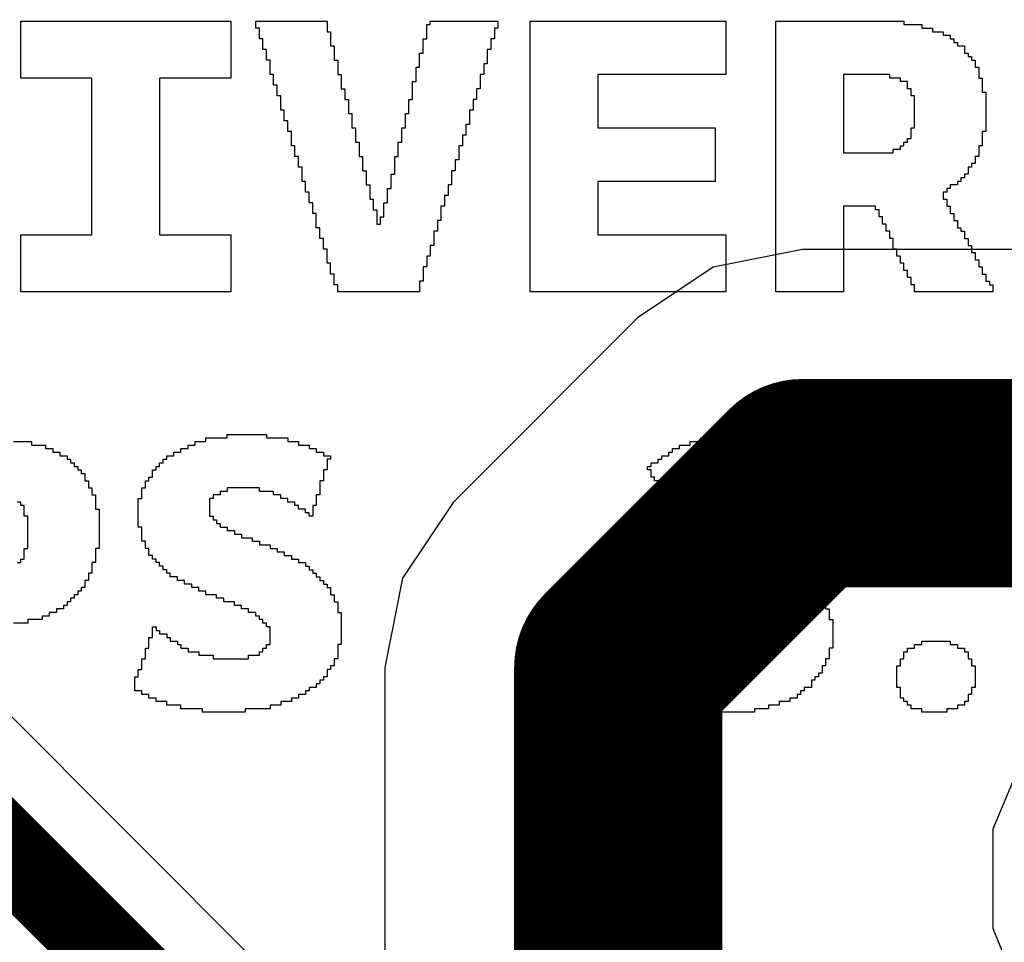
# Model space of a CAD drawing. Header units: millimetres. Extents: x -0.08 to 3.17, y -0.08 to 4.88.
# Tile 238 of 256: x 2.5221 to 2.6152, y 2.6357 to 2.7229. Entities that reach past the tile are written whole.
import ezdxf

# ---------------------------------------------------------------- set-up
doc = ezdxf.new("R2010")
doc.units = ezdxf.units.MM
doc.header["$MEASUREMENT"] = 0
for name, color, linetype in [('MidLayer2', 76, 'Continuous'), ('TopLayer', 1, 'Continuous'), ('TopOverlay', 2, 'Continuous')]:
    doc.layers.add(name, color=color, linetype=linetype)

msp = doc.modelspace()

# ---------------------------------------------------------------- linework, layer by layer
at = {"layer": 'MidLayer2'}
for p, q in [((2.72599, 2.452421), (2.408012, 2.770399)), ((2.61777, 2.655113), (2.614173, 2.646431)), ((2.614173, 2.646431), (2.614173, 2.637034)), ((2.614173, 2.637034), (2.61777, 2.628351))]:
    msp.add_line(p, q, dxfattribs=at)
at = {"layer": 'MidLayer2', "const_width": 0.007874}
msp.add_lwpolyline([(2.401483, 2.763871), (2.722166, 2.443189)], dxfattribs=at)
at = {"layer": 'TopLayer'}
for p, q in [((2.596175, 2.70121), (2.587727, 2.699529)), ((2.676596, 2.70121), (2.596175, 2.70121)), ((2.587727, 2.699529), (2.580564, 2.694743)), ((2.580564, 2.694743), (2.563129, 2.677308)), ((2.563129, 2.677308), (2.558343, 2.670146)), ((2.558343, 2.670146), (2.556662, 2.661697)), ((2.556662, 2.661697), (2.556662, 2.632224))]:
    msp.add_line(p, q, dxfattribs=at)
at = {"layer": 'TopLayer', "const_width": 0.019685}
for points in [[(2.57874, 2.661697), (2.596175, 2.679132)], [(2.596175, 2.679132), (2.685023, 2.679132)], [(2.57874, 2.606299), (2.57874, 2.661697)]]:
    msp.add_lwpolyline(points, dxfattribs=at)
at = {"layer": 'TopLayer', "const_width": 0.009843}
for points in [[(2.591254, 2.679132, 1), (2.601097, 2.679132, 1)], [(2.591254, 2.679132, 1), (2.601097, 2.679132, 1)], [(2.573819, 2.661697, 1), (2.583661, 2.661697, 1)], [(2.573819, 2.661697, 1), (2.583661, 2.661697, 1)]]:
    msp.add_lwpolyline(points, format="xyb", close=True, dxfattribs=at)
at = {"layer": 'TopOverlay'}
for p, q in [((2.522246, 2.721795), (2.522246, 2.722805)), ((2.522246, 2.722805), (2.542114, 2.722805)), ((2.542114, 2.722805), (2.542114, 2.717417)), ((2.544471, 2.722131), (2.544471, 2.722805)), ((2.544471, 2.722805), (2.551206, 2.722805)), ((2.551206, 2.722805), (2.551206, 2.721795)), ((2.560635, 2.721121), (2.560635, 2.722468)), ((2.560635, 2.722468), (2.560972, 2.722468)), ((2.560972, 2.722468), (2.560972, 2.722805)), ((2.560972, 2.722805), (2.56737, 2.722805)), ((2.56737, 2.722805), (2.56737, 2.722131)), ((2.570401, 2.699906), (2.570401, 2.722805)), ((2.570401, 2.722805), (2.588922, 2.722805)), ((2.588922, 2.722805), (2.588922, 2.717754)), ((2.593636, 2.697212), (2.593636, 2.722805)), ((2.593636, 2.722805), (2.605759, 2.722805)), ((2.605759, 2.722805), (2.605759, 2.722468)), ((2.605759, 2.722468), (2.606433, 2.722468)), ((2.606433, 2.722468), (2.606769, 2.722468)), ((2.606769, 2.722468), (2.607443, 2.722468)), ((2.607443, 2.722468), (2.607443, 2.722131)), ((2.522246, 2.721458), (2.522246, 2.721795)), ((2.522246, 2.717417), (2.522246, 2.721458)), ((2.544808, 2.722131), (2.544471, 2.722131)), ((2.544808, 2.721121), (2.544808, 2.722131)), ((2.551206, 2.721795), (2.551543, 2.721795)), ((2.551543, 2.721795), (2.551543, 2.720448)), ((2.56737, 2.722131), (2.567033, 2.722131)), ((2.567033, 2.722131), (2.567033, 2.721121)), ((2.607443, 2.722131), (2.608453, 2.722131)), ((2.608453, 2.722131), (2.608453, 2.721795)), ((2.608453, 2.721795), (2.609463, 2.721795)), ((2.609463, 2.721795), (2.609463, 2.721458)), ((2.609463, 2.721458), (2.610137, 2.721458)), ((2.610137, 2.721458), (2.610137, 2.721121)), ((2.545145, 2.721121), (2.544808, 2.721121)), ((2.545145, 2.720111), (2.545145, 2.721121)), ((2.551543, 2.720448), (2.55188, 2.720448)), ((2.55188, 2.720448), (2.55188, 2.719101)), ((2.560298, 2.719774), (2.560298, 2.721121)), ((2.560298, 2.721121), (2.560635, 2.721121)), ((2.567033, 2.721121), (2.566696, 2.721121)), ((2.566696, 2.721121), (2.566696, 2.720111)), ((2.610137, 2.721121), (2.610474, 2.721121)), ((2.610474, 2.721121), (2.610474, 2.720784)), ((2.610474, 2.720784), (2.61081, 2.720784)), ((2.61081, 2.720784), (2.61081, 2.720448)), ((2.61081, 2.720448), (2.611484, 2.720448)), ((2.611484, 2.720448), (2.611484, 2.719774)), ((2.545481, 2.720111), (2.545145, 2.720111)), ((2.545481, 2.719101), (2.545481, 2.720111)), ((2.559961, 2.718427), (2.559961, 2.719774)), ((2.559961, 2.719774), (2.560298, 2.719774)), ((2.566696, 2.720111), (2.56636, 2.720111)), ((2.56636, 2.720111), (2.56636, 2.718764)), ((2.611484, 2.719774), (2.611821, 2.719774)), ((2.611821, 2.719774), (2.611821, 2.719437)), ((2.545818, 2.719101), (2.545481, 2.719101)), ((2.545818, 2.717754), (2.545818, 2.719101)), ((2.55188, 2.719101), (2.552216, 2.719101)), ((2.552216, 2.719101), (2.552216, 2.717754)), ((2.56636, 2.718764), (2.566023, 2.718764)), ((2.566023, 2.718764), (2.566023, 2.717754)), ((2.611821, 2.719437), (2.612157, 2.719437)), ((2.612157, 2.719437), (2.612157, 2.719101)), ((2.612157, 2.719101), (2.612494, 2.719101)), ((2.612494, 2.719101), (2.612494, 2.718427)), ((2.546155, 2.717754), (2.545818, 2.717754)), ((2.546155, 2.716743), (2.546155, 2.717754)), ((2.552216, 2.717754), (2.552553, 2.717754)), ((2.552553, 2.717754), (2.552553, 2.716407)), ((2.559625, 2.71708), (2.559625, 2.718427)), ((2.559625, 2.718427), (2.559961, 2.718427)), ((2.566023, 2.717754), (2.565686, 2.717754)), ((2.565686, 2.717754), (2.565686, 2.716407)), ((2.588922, 2.717754), (2.576799, 2.717754)), ((2.576799, 2.717754), (2.576799, 2.712702)), ((2.604412, 2.717754), (2.600034, 2.717754)), ((2.600034, 2.717754), (2.600034, 2.710345)), ((2.604412, 2.717417), (2.604412, 2.717754)), ((2.612494, 2.718427), (2.612831, 2.718427)), ((2.612831, 2.718427), (2.612831, 2.717417)), ((2.528981, 2.717417), (2.522246, 2.717417)), ((2.528981, 2.7026), (2.528981, 2.717417)), ((2.542114, 2.717417), (2.535379, 2.717417)), ((2.535379, 2.717417), (2.535379, 2.7026)), ((2.546492, 2.716743), (2.546155, 2.716743)), ((2.546492, 2.715733), (2.546492, 2.716743)), ((2.559288, 2.715396), (2.559288, 2.71708)), ((2.559288, 2.71708), (2.559625, 2.71708)), ((2.605422, 2.717417), (2.604412, 2.717417)), ((2.605422, 2.71708), (2.605422, 2.717417)), ((2.606096, 2.71708), (2.605422, 2.71708)), ((2.606096, 2.716743), (2.606096, 2.71708)), ((2.606096, 2.716407), (2.606096, 2.716743)), ((2.612831, 2.717417), (2.613168, 2.717417)), ((2.613168, 2.717417), (2.613168, 2.71607)), ((2.552553, 2.716407), (2.55289, 2.716407)), ((2.55289, 2.716407), (2.55289, 2.715396)), ((2.565686, 2.716407), (2.565349, 2.716407)), ((2.565349, 2.716407), (2.565349, 2.715396)), ((2.606433, 2.716407), (2.606096, 2.716407)), ((2.606433, 2.715733), (2.606433, 2.716407)), ((2.613168, 2.71607), (2.613504, 2.71607)), ((2.613504, 2.71607), (2.613504, 2.712366)), ((2.546828, 2.715733), (2.546492, 2.715733)), ((2.546828, 2.714386), (2.546828, 2.715733)), ((2.55289, 2.715396), (2.553226, 2.715396)), ((2.553226, 2.715396), (2.553226, 2.714049)), ((2.558951, 2.714049), (2.558951, 2.715396)), ((2.558951, 2.715396), (2.559288, 2.715396)), ((2.565349, 2.715396), (2.565013, 2.715396)), ((2.565013, 2.715396), (2.565013, 2.714386)), ((2.606769, 2.715733), (2.606433, 2.715733)), ((2.606769, 2.712702), (2.606769, 2.715733)), ((2.547165, 2.714386), (2.546828, 2.714386)), ((2.547165, 2.713376), (2.547165, 2.714386)), ((2.553226, 2.714049), (2.553563, 2.714049)), ((2.553563, 2.714049), (2.553563, 2.712702)), ((2.558614, 2.712702), (2.558614, 2.714049)), ((2.558614, 2.714049), (2.558951, 2.714049)), ((2.565013, 2.714386), (2.564676, 2.714386)), ((2.564676, 2.714386), (2.564676, 2.713039)), ((2.547502, 2.713376), (2.547165, 2.713376)), ((2.547502, 2.712366), (2.547502, 2.713376)), ((2.564676, 2.713039), (2.564339, 2.713039)), ((2.564339, 2.713039), (2.564339, 2.712029)), ((2.547839, 2.712366), (2.547502, 2.712366)), ((2.547839, 2.711019), (2.547839, 2.712366)), ((2.553563, 2.712702), (2.5539, 2.712702)), ((2.5539, 2.712702), (2.5539, 2.711355)), ((2.558278, 2.711355), (2.558278, 2.712702)), ((2.558278, 2.712702), (2.558614, 2.712702)), ((2.576799, 2.712702), (2.587912, 2.712702)), ((2.587912, 2.712702), (2.587912, 2.707651)), ((2.606433, 2.711692), (2.606433, 2.712702)), ((2.606433, 2.712702), (2.606769, 2.712702)), ((2.613504, 2.712366), (2.613168, 2.712366)), ((2.613168, 2.712366), (2.613168, 2.711019)), ((2.5539, 2.711355), (2.554237, 2.711355)), ((2.554237, 2.711355), (2.554237, 2.710008)), ((2.557941, 2.710008), (2.557941, 2.711355)), ((2.557941, 2.711355), (2.558278, 2.711355)), ((2.564339, 2.712029), (2.564002, 2.712029)), ((2.564002, 2.712029), (2.564002, 2.711019)), ((2.605759, 2.711019), (2.605759, 2.711355)), ((2.605759, 2.711355), (2.606096, 2.711355)), ((2.606096, 2.711355), (2.606096, 2.711692)), ((2.606096, 2.711692), (2.606433, 2.711692)), ((2.548175, 2.711019), (2.547839, 2.711019)), ((2.548175, 2.710008), (2.548175, 2.711019)), ((2.564002, 2.711019), (2.563666, 2.711019)), ((2.563666, 2.711019), (2.563666, 2.709672)), ((2.600034, 2.710345), (2.604749, 2.710345)), ((2.604749, 2.710345), (2.604749, 2.710682)), ((2.604749, 2.710682), (2.605422, 2.710682)), ((2.605422, 2.710682), (2.605422, 2.711019)), ((2.605422, 2.711019), (2.605759, 2.711019)), ((2.613168, 2.711019), (2.612831, 2.711019)), ((2.612831, 2.711019), (2.612831, 2.710008)), ((2.548512, 2.710008), (2.548175, 2.710008)), ((2.548512, 2.708998), (2.548512, 2.710008)), ((2.554237, 2.710008), (2.554573, 2.710008)), ((2.554573, 2.710008), (2.554573, 2.708661)), ((2.557604, 2.708325), (2.557604, 2.710008)), ((2.557604, 2.710008), (2.557941, 2.710008)), ((2.563666, 2.709672), (2.563329, 2.709672)), ((2.563329, 2.709672), (2.563329, 2.708661)), ((2.612494, 2.709335), (2.612157, 2.709335)), ((2.612157, 2.709335), (2.612157, 2.708998)), ((2.612831, 2.710008), (2.612494, 2.710008)), ((2.612494, 2.710008), (2.612494, 2.709335)), ((2.548849, 2.708998), (2.548512, 2.708998)), ((2.548849, 2.707651), (2.548849, 2.708998)), ((2.554573, 2.708661), (2.55491, 2.708661)), ((2.55491, 2.708661), (2.55491, 2.707314)), ((2.557267, 2.706978), (2.557267, 2.708325)), ((2.557267, 2.708325), (2.557604, 2.708325)), ((2.563329, 2.708661), (2.562992, 2.708661)), ((2.562992, 2.708661), (2.562992, 2.707314)), ((2.611821, 2.708325), (2.611484, 2.708325)), ((2.611484, 2.708325), (2.611484, 2.707988)), ((2.612157, 2.708998), (2.611821, 2.708998)), ((2.611821, 2.708998), (2.611821, 2.708325)), ((2.549186, 2.707651), (2.548849, 2.707651)), ((2.549186, 2.706641), (2.549186, 2.707651)), ((2.587912, 2.707651), (2.576799, 2.707651)), ((2.576799, 2.707651), (2.576799, 2.7026)), ((2.611147, 2.707651), (2.61081, 2.707651)), ((2.61081, 2.707651), (2.61081, 2.707314)), ((2.611484, 2.707988), (2.611147, 2.707988)), ((2.611147, 2.707988), (2.611147, 2.707651)), ((2.549522, 2.706641), (2.549186, 2.706641)), ((2.549522, 2.705631), (2.549522, 2.706641)), ((2.55491, 2.707314), (2.555247, 2.707314)), ((2.555247, 2.707314), (2.555247, 2.705967)), ((2.556931, 2.705631), (2.556931, 2.706978)), ((2.556931, 2.706978), (2.557267, 2.706978)), ((2.562992, 2.707314), (2.562655, 2.707314)), ((2.562655, 2.707314), (2.562655, 2.706304)), ((2.6098, 2.706641), (2.609463, 2.706641)), ((2.609463, 2.706641), (2.609463, 2.705967)), ((2.610137, 2.706978), (2.6098, 2.706978)), ((2.6098, 2.706978), (2.6098, 2.706641)), ((2.61081, 2.707314), (2.610137, 2.707314)), ((2.610137, 2.707314), (2.610137, 2.706978)), ((2.549859, 2.705631), (2.549522, 2.705631)), ((2.549859, 2.70462), (2.549859, 2.705631)), ((2.555247, 2.705967), (2.555584, 2.705967)), ((2.555584, 2.705967), (2.555584, 2.704957)), ((2.556594, 2.704284), (2.556594, 2.705631)), ((2.556594, 2.705631), (2.556931, 2.705631)), ((2.562655, 2.706304), (2.562319, 2.706304)), ((2.562319, 2.706304), (2.562319, 2.705294)), ((2.609463, 2.705967), (2.6098, 2.705967)), ((2.6098, 2.705967), (2.6098, 2.705294)), ((2.550196, 2.70462), (2.549859, 2.70462)), ((2.550196, 2.703273), (2.550196, 2.70462)), ((2.555584, 2.704957), (2.55592, 2.704957)), ((2.55592, 2.704957), (2.55592, 2.70361)), ((2.561982, 2.705294), (2.561982, 2.704957)), ((2.562319, 2.705294), (2.561982, 2.705294)), ((2.561982, 2.704957), (2.561982, 2.703947)), ((2.603065, 2.705294), (2.600034, 2.705294)), ((2.600034, 2.705294), (2.600034, 2.697212)), ((2.603065, 2.704957), (2.603065, 2.705294)), ((2.603402, 2.704957), (2.603065, 2.704957)), ((2.603402, 2.704284), (2.603402, 2.704957)), ((2.6098, 2.705294), (2.610137, 2.705294)), ((2.610137, 2.705294), (2.610137, 2.70462)), ((2.610137, 2.70462), (2.610474, 2.70462)), ((2.610474, 2.70462), (2.610474, 2.703947)), ((2.556257, 2.70361), (2.556257, 2.704284)), ((2.556257, 2.704284), (2.556594, 2.704284)), ((2.561982, 2.703947), (2.561645, 2.703947)), ((2.561645, 2.703947), (2.561645, 2.702937)), ((2.603739, 2.704284), (2.603402, 2.704284)), ((2.603739, 2.70361), (2.603739, 2.704284)), ((2.610474, 2.703947), (2.61081, 2.703947)), ((2.61081, 2.703947), (2.61081, 2.703273)), ((2.550533, 2.703273), (2.550196, 2.703273)), ((2.550533, 2.702263), (2.550533, 2.703273)), ((2.55592, 2.70361), (2.556257, 2.70361)), ((2.561645, 2.702937), (2.561308, 2.702937)), ((2.561308, 2.702937), (2.561308, 2.70159)), ((2.604075, 2.70361), (2.603739, 2.70361)), ((2.604075, 2.702937), (2.604075, 2.70361)), ((2.604412, 2.702937), (2.604075, 2.702937)), ((2.604412, 2.702263), (2.604412, 2.702937)), ((2.61081, 2.703273), (2.611147, 2.703273)), ((2.611147, 2.703273), (2.611147, 2.702937)), ((2.611147, 2.702937), (2.611484, 2.702937)), ((2.611484, 2.702937), (2.611484, 2.702263)), ((2.522246, 2.697212), (2.522246, 2.7026)), ((2.522246, 2.7026), (2.528981, 2.7026)), ((2.535379, 2.7026), (2.542114, 2.7026)), ((2.542114, 2.7026), (2.542114, 2.697212)), ((2.550869, 2.702263), (2.550533, 2.702263)), ((2.550869, 2.701253), (2.550869, 2.702263)), ((2.576799, 2.7026), (2.588922, 2.7026)), ((2.588922, 2.7026), (2.588922, 2.697212)), ((2.604749, 2.702263), (2.604412, 2.702263)), ((2.604749, 2.701253), (2.604749, 2.702263)), ((2.611484, 2.702263), (2.611821, 2.702263)), ((2.611821, 2.702263), (2.611821, 2.70159)), ((2.551206, 2.701253), (2.550869, 2.701253)), ((2.551206, 2.699906), (2.551206, 2.701253)), ((2.561308, 2.70159), (2.560972, 2.70159)), ((2.560972, 2.70159), (2.560972, 2.700579)), ((2.605086, 2.701253), (2.604749, 2.701253)), ((2.605086, 2.700579), (2.605086, 2.701253)), ((2.611821, 2.70159), (2.612157, 2.70159)), ((2.612157, 2.70159), (2.612157, 2.700916)), ((2.612157, 2.700916), (2.612494, 2.700916)), ((2.612494, 2.700916), (2.612494, 2.700243)), ((2.560972, 2.700579), (2.560635, 2.700579)), ((2.560635, 2.700579), (2.560635, 2.699569)), ((2.605422, 2.700579), (2.605086, 2.700579)), ((2.605422, 2.699906), (2.605422, 2.700579)), ((2.612494, 2.700243), (2.612831, 2.700243)), ((2.612831, 2.700243), (2.612831, 2.699569)), ((2.551543, 2.699906), (2.551206, 2.699906)), ((2.551543, 2.698896), (2.551543, 2.699906)), ((2.560635, 2.699569), (2.560298, 2.699569)), ((2.560298, 2.699569), (2.560298, 2.698222)), ((2.570401, 2.699569), (2.570401, 2.699906)), ((2.570401, 2.697212), (2.570401, 2.699569)), ((2.605759, 2.699906), (2.605422, 2.699906)), ((2.605759, 2.699232), (2.605759, 2.699906)), ((2.606096, 2.699232), (2.605759, 2.699232)), ((2.606096, 2.698559), (2.606096, 2.699232)), ((2.612831, 2.699569), (2.613168, 2.699569)), ((2.613168, 2.699569), (2.613168, 2.698896)), ((2.55188, 2.698896), (2.551543, 2.698896)), ((2.55188, 2.697885), (2.55188, 2.698896)), ((2.560298, 2.698222), (2.559961, 2.698222)), ((2.559961, 2.698222), (2.559961, 2.697212)), ((2.606433, 2.698559), (2.606096, 2.698559)), ((2.606433, 2.697885), (2.606433, 2.698559)), ((2.613168, 2.698896), (2.613504, 2.698896)), ((2.613504, 2.698896), (2.613504, 2.698222)), ((2.613504, 2.698222), (2.613841, 2.698222)), ((2.613841, 2.698222), (2.613841, 2.697885)), ((2.542114, 2.697212), (2.522246, 2.697212)), ((2.552216, 2.697885), (2.55188, 2.697885)), ((2.552216, 2.697212), (2.552216, 2.697885)), ((2.559961, 2.697212), (2.552216, 2.697212)), ((2.588922, 2.697212), (2.570401, 2.697212)), ((2.600034, 2.697212), (2.593636, 2.697212)), ((2.606769, 2.697885), (2.606433, 2.697885)), ((2.606769, 2.697212), (2.606769, 2.697885)), ((2.614178, 2.697212), (2.606769, 2.697212)), ((2.613841, 2.697885), (2.614178, 2.697885)), ((2.614178, 2.697885), (2.614178, 2.697212)), ((2.539757, 2.683069), (2.539757, 2.683405)), ((2.539757, 2.683405), (2.541777, 2.683405)), ((2.541777, 2.683405), (2.541777, 2.683742)), ((2.541777, 2.683742), (2.545481, 2.683742)), ((2.545481, 2.683742), (2.545481, 2.683405)), ((2.545481, 2.683405), (2.547502, 2.683405)), ((2.547502, 2.683405), (2.547502, 2.683069)), ((2.586565, 2.683069), (2.586565, 2.683405)), ((2.586565, 2.683405), (2.588248, 2.683405)), ((2.588248, 2.683405), (2.588248, 2.683742)), ((2.588248, 2.683742), (2.592289, 2.683742)), ((2.592289, 2.683742), (2.592289, 2.683405)), ((2.592289, 2.683405), (2.593636, 2.683405)), ((2.593636, 2.683405), (2.593636, 2.683069)), ((2.521572, 2.683069), (2.522919, 2.683069)), ((2.522919, 2.683069), (2.523256, 2.683069)), ((2.523256, 2.683069), (2.523256, 2.682732)), ((2.523256, 2.682732), (2.524603, 2.682732)), ((2.524603, 2.682732), (2.524603, 2.682395)), ((2.524603, 2.682395), (2.525276, 2.682395)), ((2.525276, 2.682395), (2.525276, 2.682058)), ((2.537399, 2.682058), (2.537399, 2.682395)), ((2.537399, 2.682395), (2.538073, 2.682395)), ((2.538073, 2.682395), (2.538073, 2.682732)), ((2.538073, 2.682732), (2.538746, 2.682732)), ((2.538746, 2.682732), (2.538746, 2.683069)), ((2.538746, 2.683069), (2.539757, 2.683069)), ((2.547502, 2.683069), (2.548512, 2.683069)), ((2.548512, 2.683069), (2.548512, 2.682732)), ((2.548512, 2.682732), (2.549522, 2.682732)), ((2.549522, 2.682732), (2.549522, 2.682395)), ((2.549522, 2.682395), (2.550196, 2.682395)), ((2.550196, 2.682395), (2.550196, 2.682058)), ((2.583871, 2.682058), (2.583871, 2.682395)), ((2.583871, 2.682395), (2.584544, 2.682395)), ((2.584544, 2.682395), (2.584544, 2.682732)), ((2.584544, 2.682732), (2.585554, 2.682732)), ((2.585554, 2.682732), (2.585554, 2.683069)), ((2.585554, 2.683069), (2.586565, 2.683069)), ((2.593636, 2.683069), (2.59431, 2.683069)), ((2.59431, 2.683069), (2.59431, 2.682732)), ((2.59431, 2.682732), (2.594983, 2.682732)), ((2.594983, 2.682732), (2.594983, 2.682395)), ((2.594983, 2.682395), (2.59532, 2.682395)), ((2.59532, 2.682395), (2.59532, 2.682058)), ((2.525276, 2.682058), (2.52595, 2.682058)), ((2.52595, 2.682058), (2.52595, 2.681722)), ((2.52595, 2.681722), (2.526623, 2.681722)), ((2.526623, 2.681722), (2.526623, 2.681385)), ((2.526623, 2.681385), (2.52696, 2.681385)), ((2.52696, 2.681385), (2.52696, 2.681048)), ((2.535716, 2.681048), (2.535716, 2.681385)), ((2.535716, 2.681385), (2.536052, 2.681385)), ((2.536052, 2.681385), (2.536052, 2.681722)), ((2.536052, 2.681722), (2.536726, 2.681722)), ((2.536726, 2.681722), (2.536726, 2.682058)), ((2.536726, 2.682058), (2.537399, 2.682058)), ((2.550196, 2.682058), (2.550869, 2.682058)), ((2.550869, 2.682058), (2.550869, 2.681722)), ((2.550869, 2.681722), (2.551543, 2.681722)), ((2.551543, 2.681385), (2.551206, 2.681385)), ((2.551206, 2.681385), (2.551206, 2.680375)), ((2.551543, 2.681722), (2.551543, 2.681385)), ((2.582524, 2.681048), (2.582524, 2.681385)), ((2.582524, 2.681385), (2.58286, 2.681385)), ((2.58286, 2.681385), (2.58286, 2.681722)), ((2.58286, 2.681722), (2.583534, 2.681722)), ((2.583534, 2.681722), (2.583534, 2.682058)), ((2.583534, 2.682058), (2.583871, 2.682058)), ((2.59532, 2.682058), (2.595993, 2.682058)), ((2.595993, 2.682058), (2.595993, 2.681722)), ((2.595993, 2.681722), (2.59633, 2.681722)), ((2.59633, 2.681722), (2.59633, 2.681048)), ((2.52696, 2.681048), (2.527297, 2.681048)), ((2.527297, 2.681048), (2.527297, 2.680711)), ((2.527297, 2.680711), (2.527634, 2.680711)), ((2.527634, 2.680711), (2.527634, 2.680375)), ((2.535042, 2.680375), (2.535042, 2.680711)), ((2.535042, 2.680711), (2.535379, 2.680711)), ((2.535379, 2.680711), (2.535379, 2.681048)), ((2.535379, 2.681048), (2.535716, 2.681048)), ((2.581513, 2.680375), (2.581513, 2.680711)), ((2.581513, 2.680711), (2.58185, 2.680711)), ((2.58185, 2.680711), (2.58185, 2.681048)), ((2.58185, 2.681048), (2.582524, 2.681048)), ((2.59633, 2.681048), (2.596667, 2.681048)), ((2.596667, 2.681048), (2.596667, 2.680711)), ((2.596667, 2.680711), (2.597004, 2.680711)), ((2.597004, 2.680711), (2.597004, 2.680375)), ((2.527634, 2.680375), (2.52797, 2.680375)), ((2.52797, 2.680375), (2.52797, 2.680038)), ((2.52797, 2.680038), (2.528307, 2.680038)), ((2.528307, 2.680038), (2.528307, 2.679364)), ((2.534369, 2.679364), (2.534369, 2.679701)), ((2.534369, 2.679701), (2.534705, 2.679701)), ((2.534705, 2.679701), (2.534705, 2.680375)), ((2.534705, 2.680375), (2.535042, 2.680375)), ((2.551206, 2.680375), (2.550869, 2.680375)), ((2.550869, 2.680375), (2.550869, 2.679364)), ((2.58185, 2.680375), (2.581513, 2.680375)), ((2.58185, 2.679701), (2.58185, 2.680375)), ((2.582187, 2.679701), (2.58185, 2.679701)), ((2.582187, 2.679364), (2.582187, 2.679701)), ((2.597004, 2.680375), (2.59734, 2.680375)), ((2.59734, 2.680375), (2.59734, 2.679701)), ((2.59734, 2.679701), (2.597677, 2.679701)), ((2.597677, 2.679701), (2.597677, 2.678354)), ((2.528307, 2.679364), (2.528644, 2.679364)), ((2.528644, 2.679364), (2.528644, 2.678691)), ((2.528644, 2.678691), (2.528981, 2.678691)), ((2.528981, 2.678691), (2.528981, 2.678017)), ((2.533695, 2.677681), (2.533695, 2.678691)), ((2.533695, 2.678691), (2.534032, 2.678691)), ((2.534032, 2.678691), (2.534032, 2.679364)), ((2.534032, 2.679364), (2.534369, 2.679364)), ((2.544808, 2.678691), (2.541777, 2.678691)), ((2.541777, 2.678691), (2.541777, 2.678354)), ((2.544808, 2.678354), (2.544808, 2.678691)), ((2.550869, 2.679364), (2.550533, 2.679364)), ((2.550533, 2.679364), (2.550533, 2.678017)), ((2.582524, 2.679364), (2.582187, 2.679364)), ((2.582524, 2.678691), (2.582524, 2.679364)), ((2.58286, 2.678691), (2.582524, 2.678691)), ((2.58286, 2.678354), (2.58286, 2.678691)), ((2.590269, 2.678691), (2.587238, 2.678691)), ((2.587238, 2.678691), (2.587238, 2.678354)), ((2.590269, 2.678354), (2.590269, 2.678691)), ((2.528981, 2.678017), (2.529317, 2.678017)), ((2.529317, 2.678017), (2.529317, 2.67667)), ((2.533358, 2.674987), (2.533358, 2.677681)), ((2.533358, 2.677681), (2.533695, 2.677681)), ((2.54043, 2.677681), (2.540093, 2.677681)), ((2.540093, 2.677681), (2.540093, 2.675997)), ((2.541104, 2.678017), (2.54043, 2.678017)), ((2.54043, 2.678017), (2.54043, 2.677681)), ((2.541777, 2.678354), (2.541104, 2.678354)), ((2.541104, 2.678354), (2.541104, 2.678017)), ((2.546155, 2.678354), (2.544808, 2.678354)), ((2.546155, 2.678017), (2.546155, 2.678354)), ((2.546828, 2.678017), (2.546155, 2.678017)), ((2.546828, 2.677681), (2.546828, 2.678017)), ((2.547502, 2.677681), (2.546828, 2.677681)), ((2.547502, 2.677344), (2.547502, 2.677681)), ((2.550533, 2.678017), (2.550196, 2.678017)), ((2.550196, 2.678017), (2.550196, 2.677007)), ((2.583197, 2.678354), (2.58286, 2.678354)), ((2.583197, 2.677681), (2.583197, 2.678354)), ((2.583534, 2.677681), (2.583197, 2.677681)), ((2.583534, 2.677344), (2.583534, 2.677681)), ((2.585891, 2.677681), (2.585554, 2.677681)), ((2.585554, 2.677681), (2.585554, 2.677344)), ((2.586565, 2.678017), (2.585891, 2.678017)), ((2.585891, 2.678017), (2.585891, 2.677681)), ((2.587238, 2.678354), (2.586565, 2.678354)), ((2.586565, 2.678354), (2.586565, 2.678017)), ((2.590942, 2.678354), (2.590269, 2.678354)), ((2.590942, 2.678017), (2.590942, 2.678354)), ((2.591279, 2.678017), (2.590942, 2.678017)), ((2.591279, 2.677344), (2.591279, 2.678017)), ((2.597677, 2.678354), (2.598014, 2.678354)), ((2.598014, 2.678354), (2.598014, 2.675997)), ((2.522246, 2.677344), (2.521909, 2.677344)), ((2.522246, 2.677007), (2.522246, 2.677344)), ((2.522582, 2.677007), (2.522246, 2.677007)), ((2.522582, 2.675997), (2.522582, 2.677007)), ((2.529317, 2.67667), (2.529654, 2.67667)), ((2.529654, 2.67667), (2.529654, 2.672966)), ((2.548175, 2.677344), (2.547502, 2.677344)), ((2.548175, 2.677007), (2.548175, 2.677344)), ((2.548512, 2.677007), (2.548175, 2.677007)), ((2.548512, 2.67667), (2.548512, 2.677007)), ((2.549186, 2.67667), (2.548512, 2.67667)), ((2.549186, 2.676334), (2.549186, 2.67667)), ((2.550196, 2.677007), (2.549859, 2.677007)), ((2.549859, 2.677007), (2.549859, 2.675997)), ((2.583871, 2.677344), (2.583534, 2.677344)), ((2.583871, 2.67667), (2.583871, 2.677344)), ((2.584207, 2.67667), (2.583871, 2.67667)), ((2.584207, 2.676334), (2.584207, 2.67667)), ((2.584881, 2.677007), (2.584544, 2.677007)), ((2.584544, 2.677007), (2.584544, 2.676334)), ((2.585554, 2.677344), (2.584881, 2.677344)), ((2.584881, 2.677344), (2.584881, 2.677007)), ((2.591616, 2.677344), (2.591279, 2.677344)), ((2.591616, 2.67566), (2.591616, 2.677344)), ((2.522919, 2.675997), (2.522582, 2.675997)), ((2.522919, 2.672966), (2.522919, 2.675997)), ((2.540093, 2.675997), (2.54043, 2.675997)), ((2.54043, 2.675997), (2.54043, 2.67566)), ((2.549522, 2.676334), (2.549186, 2.676334)), ((2.549522, 2.675997), (2.549522, 2.676334)), ((2.549859, 2.675997), (2.549522, 2.675997)), ((2.584544, 2.676334), (2.584207, 2.676334)), ((2.598014, 2.675997), (2.597677, 2.675997)), ((2.597677, 2.675997), (2.597677, 2.674987)), ((2.533695, 2.674987), (2.533358, 2.674987)), ((2.533695, 2.67364), (2.533695, 2.674987)), ((2.54043, 2.67566), (2.540767, 2.67566)), ((2.540767, 2.67566), (2.540767, 2.675323)), ((2.540767, 2.675323), (2.541104, 2.675323)), ((2.541104, 2.675323), (2.541104, 2.674987)), ((2.541104, 2.674987), (2.541777, 2.674987)), ((2.541777, 2.674987), (2.541777, 2.67465)), ((2.590942, 2.67465), (2.590942, 2.674987)), ((2.590942, 2.674987), (2.591279, 2.674987)), ((2.591279, 2.674987), (2.591279, 2.67566)), ((2.591279, 2.67566), (2.591616, 2.67566)), ((2.597677, 2.674987), (2.59734, 2.674987)), ((2.59734, 2.674987), (2.59734, 2.67465)), ((2.541777, 2.67465), (2.542451, 2.67465)), ((2.542451, 2.67465), (2.542451, 2.674313)), ((2.542451, 2.674313), (2.543124, 2.674313)), ((2.543124, 2.674313), (2.543124, 2.673976)), ((2.543124, 2.673976), (2.544134, 2.673976)), ((2.544134, 2.673976), (2.544134, 2.67364)), ((2.589595, 2.67364), (2.589595, 2.673976)), ((2.589595, 2.673976), (2.590269, 2.673976)), ((2.590269, 2.673976), (2.590269, 2.674313)), ((2.590269, 2.674313), (2.590606, 2.674313)), ((2.590606, 2.674313), (2.590606, 2.67465)), ((2.590606, 2.67465), (2.590942, 2.67465)), ((2.597004, 2.673976), (2.596667, 2.673976)), ((2.596667, 2.673976), (2.596667, 2.67364)), ((2.59734, 2.67465), (2.597004, 2.67465)), ((2.597004, 2.67465), (2.597004, 2.673976)), ((2.522582, 2.671956), (2.522582, 2.672966)), ((2.522582, 2.672966), (2.522919, 2.672966)), ((2.529654, 2.672966), (2.529317, 2.672966)), ((2.529317, 2.672966), (2.529317, 2.671619)), ((2.534032, 2.67364), (2.533695, 2.67364)), ((2.534032, 2.672966), (2.534032, 2.67364)), ((2.534369, 2.672966), (2.534032, 2.672966)), ((2.534369, 2.672293), (2.534369, 2.672966)), ((2.544134, 2.67364), (2.544808, 2.67364)), ((2.544808, 2.67364), (2.544808, 2.673303)), ((2.544808, 2.673303), (2.545818, 2.673303)), ((2.545818, 2.673303), (2.545818, 2.672966)), ((2.545818, 2.672966), (2.546492, 2.672966)), ((2.546492, 2.672966), (2.546492, 2.672629)), ((2.586565, 2.672629), (2.586565, 2.672966)), ((2.586565, 2.672966), (2.587912, 2.672966)), ((2.587912, 2.672966), (2.587912, 2.673303)), ((2.587912, 2.673303), (2.588922, 2.673303)), ((2.588922, 2.673303), (2.588922, 2.67364)), ((2.588922, 2.67364), (2.589595, 2.67364)), ((2.595993, 2.672966), (2.595657, 2.672966)), ((2.595657, 2.672966), (2.595657, 2.672629)), ((2.59633, 2.673303), (2.595993, 2.673303)), ((2.595993, 2.673303), (2.595993, 2.672966)), ((2.596667, 2.67364), (2.59633, 2.67364)), ((2.59633, 2.67364), (2.59633, 2.673303)), ((2.534705, 2.672293), (2.534369, 2.672293)), ((2.534705, 2.671956), (2.534705, 2.672293)), ((2.546492, 2.672629), (2.547165, 2.672629)), ((2.547165, 2.672629), (2.547165, 2.672293)), ((2.547165, 2.672293), (2.547839, 2.672293)), ((2.547839, 2.672293), (2.547839, 2.671956)), ((2.584881, 2.668925), (2.584881, 2.672629)), ((2.584881, 2.672629), (2.586565, 2.672629)), ((2.594983, 2.672293), (2.59431, 2.672293)), ((2.59431, 2.672293), (2.59431, 2.671956)), ((2.595657, 2.672629), (2.594983, 2.672629)), ((2.594983, 2.672629), (2.594983, 2.672293)), ((2.521909, 2.671619), (2.522246, 2.671619)), ((2.522246, 2.671619), (2.522246, 2.671956)), ((2.522246, 2.671956), (2.522582, 2.671956)), ((2.529317, 2.671619), (2.528981, 2.671619)), ((2.528981, 2.671619), (2.528981, 2.670609)), ((2.535042, 2.671956), (2.534705, 2.671956)), ((2.535042, 2.671619), (2.535042, 2.671956)), ((2.535379, 2.671619), (2.535042, 2.671619)), ((2.535379, 2.671282), (2.535379, 2.671619)), ((2.535716, 2.671282), (2.535379, 2.671282)), ((2.535716, 2.670946), (2.535716, 2.671282)), ((2.547839, 2.671956), (2.548512, 2.671956)), ((2.548512, 2.671956), (2.548512, 2.671619)), ((2.548512, 2.671619), (2.549186, 2.671619)), ((2.549186, 2.671619), (2.549186, 2.671282)), ((2.549186, 2.671282), (2.549522, 2.671282)), ((2.549522, 2.671282), (2.549522, 2.670946)), ((2.59431, 2.671956), (2.593636, 2.671956)), ((2.593636, 2.671956), (2.593636, 2.671282)), ((2.593636, 2.671282), (2.594646, 2.671282)), ((2.594646, 2.671282), (2.594646, 2.670946)), ((2.528981, 2.670609), (2.528644, 2.670609)), ((2.528644, 2.670609), (2.528644, 2.669935)), ((2.536052, 2.670946), (2.535716, 2.670946)), ((2.536052, 2.670609), (2.536052, 2.670946)), ((2.536389, 2.670609), (2.536052, 2.670609)), ((2.536389, 2.670272), (2.536389, 2.670609)), ((2.537063, 2.670272), (2.536389, 2.670272)), ((2.537063, 2.669935), (2.537063, 2.670272)), ((2.549522, 2.670946), (2.549859, 2.670946)), ((2.549859, 2.670946), (2.549859, 2.670609)), ((2.549859, 2.670609), (2.550196, 2.670609)), ((2.550196, 2.670609), (2.550196, 2.670272)), ((2.550196, 2.670272), (2.550533, 2.670272)), ((2.550533, 2.670272), (2.550533, 2.669935)), ((2.594646, 2.670946), (2.59532, 2.670946)), ((2.59532, 2.670946), (2.59532, 2.670609)), ((2.59532, 2.670609), (2.595993, 2.670609)), ((2.595993, 2.670609), (2.595993, 2.670272)), ((2.595993, 2.670272), (2.59633, 2.670272)), ((2.59633, 2.670272), (2.59633, 2.669935)), ((2.528307, 2.669262), (2.52797, 2.669262)), ((2.52797, 2.669262), (2.52797, 2.668925)), ((2.528644, 2.669935), (2.528307, 2.669935)), ((2.528307, 2.669935), (2.528307, 2.669262)), ((2.537736, 2.669935), (2.537063, 2.669935)), ((2.537736, 2.669599), (2.537736, 2.669935)), ((2.53841, 2.669599), (2.537736, 2.669599)), ((2.53841, 2.669262), (2.53841, 2.669599)), ((2.539083, 2.669262), (2.53841, 2.669262)), ((2.539083, 2.668925), (2.539083, 2.669262)), ((2.550533, 2.669935), (2.550869, 2.669935)), ((2.550869, 2.669935), (2.550869, 2.669599)), ((2.550869, 2.669599), (2.551206, 2.669599)), ((2.551206, 2.669599), (2.551206, 2.669262)), ((2.551206, 2.669262), (2.551543, 2.669262)), ((2.551543, 2.669262), (2.551543, 2.668588)), ((2.59633, 2.669935), (2.596667, 2.669935)), ((2.596667, 2.669935), (2.596667, 2.669599)), ((2.596667, 2.669599), (2.597004, 2.669599)), ((2.597004, 2.669599), (2.597004, 2.669262)), ((2.597004, 2.669262), (2.59734, 2.669262)), ((2.59734, 2.669262), (2.59734, 2.668925)), ((2.527634, 2.668588), (2.527297, 2.668588)), ((2.527297, 2.668588), (2.527297, 2.668252)), ((2.52797, 2.668925), (2.527634, 2.668925)), ((2.527634, 2.668925), (2.527634, 2.668588)), ((2.539757, 2.668925), (2.539083, 2.668925)), ((2.539757, 2.668588), (2.539757, 2.668925)), ((2.540767, 2.668588), (2.539757, 2.668588)), ((2.540767, 2.668252), (2.540767, 2.668588)), ((2.551543, 2.668588), (2.55188, 2.668588)), ((2.55188, 2.668588), (2.55188, 2.667915)), ((2.587575, 2.668925), (2.584881, 2.668925)), ((2.587575, 2.668588), (2.587575, 2.668925)), ((2.589259, 2.668588), (2.587575, 2.668588)), ((2.589259, 2.668252), (2.589259, 2.668588)), ((2.59734, 2.668925), (2.597677, 2.668925)), ((2.597677, 2.668925), (2.597677, 2.668588)), ((2.597677, 2.668588), (2.598014, 2.668588)), ((2.598014, 2.668588), (2.598014, 2.667915)), ((2.526623, 2.667578), (2.526287, 2.667578)), ((2.526287, 2.667578), (2.526287, 2.667241)), ((2.52696, 2.667915), (2.526623, 2.667915)), ((2.526623, 2.667915), (2.526623, 2.667578)), ((2.527297, 2.668252), (2.52696, 2.668252)), ((2.52696, 2.668252), (2.52696, 2.667915)), ((2.54144, 2.668252), (2.540767, 2.668252)), ((2.54144, 2.667915), (2.54144, 2.668252)), ((2.542451, 2.667915), (2.54144, 2.667915)), ((2.542451, 2.667578), (2.542451, 2.667915)), ((2.543124, 2.667578), (2.542451, 2.667578)), ((2.543124, 2.667241), (2.543124, 2.667578)), ((2.55188, 2.667915), (2.552216, 2.667915)), ((2.552216, 2.667915), (2.552216, 2.666905)), ((2.590269, 2.668252), (2.589259, 2.668252)), ((2.590269, 2.667915), (2.590269, 2.668252)), ((2.590942, 2.667915), (2.590269, 2.667915)), ((2.590942, 2.667578), (2.590942, 2.667915)), ((2.591279, 2.667578), (2.590942, 2.667578)), ((2.591279, 2.667241), (2.591279, 2.667578)), ((2.598014, 2.667915), (2.598351, 2.667915)), ((2.598351, 2.667915), (2.598351, 2.667241)), ((2.52494, 2.666568), (2.524266, 2.666568)), ((2.524266, 2.666568), (2.524266, 2.666231)), ((2.525613, 2.666905), (2.52494, 2.666905)), ((2.52494, 2.666905), (2.52494, 2.666568)), ((2.526287, 2.667241), (2.525613, 2.667241)), ((2.525613, 2.667241), (2.525613, 2.666905)), ((2.543798, 2.667241), (2.543124, 2.667241)), ((2.543798, 2.666905), (2.543798, 2.667241)), ((2.544471, 2.666905), (2.543798, 2.666905)), ((2.544471, 2.666568), (2.544471, 2.666905)), ((2.544808, 2.666568), (2.544471, 2.666568)), ((2.544808, 2.666231), (2.544808, 2.666568)), ((2.552216, 2.666905), (2.552553, 2.666905)), ((2.552553, 2.666905), (2.552553, 2.663874)), ((2.591616, 2.667241), (2.591279, 2.667241)), ((2.591616, 2.666905), (2.591616, 2.667241)), ((2.591952, 2.666905), (2.591616, 2.666905)), ((2.591952, 2.666568), (2.591952, 2.666905)), ((2.592289, 2.666568), (2.591952, 2.666568)), ((2.592289, 2.665894), (2.592289, 2.666568)), ((2.598351, 2.667241), (2.598687, 2.667241)), ((2.598687, 2.667241), (2.598687, 2.666231)), ((2.522919, 2.665894), (2.521572, 2.665894)), ((2.524266, 2.666231), (2.522919, 2.666231)), ((2.522919, 2.666231), (2.522919, 2.665894)), ((2.534705, 2.664547), (2.534705, 2.665558)), ((2.534705, 2.665558), (2.535042, 2.665558)), ((2.535042, 2.665558), (2.535042, 2.665221)), ((2.545145, 2.666231), (2.544808, 2.666231)), ((2.545145, 2.665894), (2.545145, 2.666231)), ((2.545481, 2.665894), (2.545145, 2.665894)), ((2.545481, 2.665558), (2.545481, 2.665894)), ((2.545818, 2.665558), (2.545481, 2.665558)), ((2.545818, 2.663874), (2.545818, 2.665558)), ((2.592626, 2.665894), (2.592289, 2.665894)), ((2.592626, 2.663874), (2.592626, 2.665894)), ((2.598687, 2.666231), (2.599024, 2.666231)), ((2.599024, 2.666231), (2.599024, 2.663537)), ((2.535042, 2.665221), (2.535379, 2.665221)), ((2.535379, 2.665221), (2.535379, 2.664884)), ((2.535379, 2.664884), (2.536052, 2.664884)), ((2.536052, 2.664884), (2.536052, 2.664547)), ((2.583534, 2.664547), (2.583534, 2.665221)), ((2.583534, 2.665221), (2.583871, 2.665221)), ((2.583871, 2.665221), (2.583871, 2.664884)), ((2.583871, 2.664884), (2.584207, 2.664884)), ((2.584207, 2.664884), (2.584207, 2.664547)), ((2.534369, 2.663537), (2.534369, 2.664547)), ((2.534369, 2.664547), (2.534705, 2.664547)), ((2.536052, 2.664547), (2.536389, 2.664547)), ((2.536389, 2.664547), (2.536389, 2.664211)), ((2.536389, 2.664211), (2.537063, 2.664211)), ((2.537063, 2.664211), (2.537063, 2.663874)), ((2.537063, 2.663874), (2.537399, 2.663874)), ((2.537399, 2.663874), (2.537399, 2.663537)), ((2.545481, 2.663537), (2.545481, 2.663874)), ((2.545481, 2.663874), (2.545818, 2.663874)), ((2.552553, 2.663874), (2.552216, 2.663874)), ((2.552216, 2.663874), (2.552216, 2.662527)), ((2.58286, 2.663537), (2.58286, 2.664211)), ((2.58286, 2.664211), (2.583197, 2.664211)), ((2.583197, 2.664211), (2.583197, 2.664547)), ((2.583197, 2.664547), (2.583534, 2.664547)), ((2.584207, 2.664547), (2.584544, 2.664547)), ((2.584544, 2.664547), (2.584544, 2.664211)), ((2.584544, 2.664211), (2.584881, 2.664211)), ((2.584881, 2.664211), (2.584881, 2.663874)), ((2.584881, 2.663874), (2.585554, 2.663874)), ((2.585554, 2.663874), (2.585554, 2.663537)), ((2.592289, 2.663537), (2.592289, 2.663874)), ((2.592289, 2.663874), (2.592626, 2.663874)), ((2.606769, 2.663537), (2.606769, 2.663874)), ((2.606769, 2.663874), (2.607443, 2.663874)), ((2.607443, 2.663874), (2.607443, 2.664211)), ((2.607443, 2.664211), (2.610137, 2.664211)), ((2.610137, 2.664211), (2.610137, 2.663874)), ((2.610137, 2.663874), (2.61081, 2.663874)), ((2.61081, 2.663874), (2.61081, 2.663537)), ((2.534032, 2.662527), (2.534032, 2.663537)), ((2.534032, 2.663537), (2.534369, 2.663537)), ((2.537399, 2.663537), (2.538073, 2.663537)), ((2.538073, 2.663537), (2.538073, 2.6632)), ((2.538073, 2.6632), (2.539083, 2.6632)), ((2.539083, 2.6632), (2.539083, 2.662864)), ((2.539083, 2.662864), (2.54043, 2.662864)), ((2.54043, 2.662864), (2.54043, 2.662527)), ((2.543798, 2.662527), (2.543798, 2.662864)), ((2.543798, 2.662864), (2.544808, 2.662864)), ((2.544808, 2.662864), (2.544808, 2.6632)), ((2.544808, 2.6632), (2.545145, 2.6632)), ((2.545145, 2.6632), (2.545145, 2.663537)), ((2.545145, 2.663537), (2.545481, 2.663537)), ((2.582187, 2.662527), (2.582187, 2.662864)), ((2.582187, 2.662864), (2.582524, 2.662864)), ((2.582524, 2.662864), (2.582524, 2.663537)), ((2.582524, 2.663537), (2.58286, 2.663537)), ((2.585554, 2.663537), (2.586228, 2.663537)), ((2.586228, 2.663537), (2.586228, 2.6632)), ((2.586228, 2.6632), (2.586901, 2.6632)), ((2.586901, 2.6632), (2.586901, 2.662864)), ((2.586901, 2.662864), (2.587912, 2.662864)), ((2.587912, 2.662864), (2.587912, 2.662527)), ((2.590942, 2.662527), (2.590942, 2.662864)), ((2.590942, 2.662864), (2.591616, 2.662864)), ((2.591616, 2.662864), (2.591616, 2.6632)), ((2.591616, 2.6632), (2.591952, 2.6632)), ((2.591952, 2.6632), (2.591952, 2.663537)), ((2.591952, 2.663537), (2.592289, 2.663537)), ((2.599024, 2.663537), (2.598687, 2.663537)), ((2.598687, 2.663537), (2.598687, 2.662527)), ((2.605759, 2.662527), (2.605759, 2.6632)), ((2.605759, 2.6632), (2.606096, 2.6632)), ((2.606096, 2.6632), (2.606096, 2.663537)), ((2.606096, 2.663537), (2.606769, 2.663537)), ((2.61081, 2.663537), (2.611484, 2.663537)), ((2.611484, 2.663537), (2.611484, 2.6632)), ((2.611484, 2.6632), (2.611821, 2.6632)), ((2.611821, 2.6632), (2.611821, 2.662527)), ((2.533695, 2.661517), (2.533695, 2.662527)), ((2.533695, 2.662527), (2.534032, 2.662527)), ((2.54043, 2.662527), (2.543798, 2.662527)), ((2.55188, 2.661853), (2.551543, 2.661853)), ((2.551543, 2.661853), (2.551543, 2.661517)), ((2.552216, 2.662527), (2.55188, 2.662527)), ((2.55188, 2.662527), (2.55188, 2.661853)), ((2.581513, 2.66118), (2.581513, 2.661853)), ((2.581513, 2.661853), (2.58185, 2.661853)), ((2.58185, 2.661853), (2.58185, 2.662527)), ((2.58185, 2.662527), (2.582187, 2.662527)), ((2.587912, 2.662527), (2.590606, 2.662527)), ((2.590606, 2.662527), (2.590942, 2.662527)), ((2.598351, 2.661853), (2.598014, 2.661853)), ((2.598014, 2.661853), (2.598014, 2.66118)), ((2.598687, 2.662527), (2.598351, 2.662527)), ((2.598351, 2.662527), (2.598351, 2.661853)), ((2.605086, 2.659833), (2.605086, 2.661853)), ((2.605086, 2.661853), (2.605422, 2.661853)), ((2.605422, 2.661853), (2.605422, 2.662527)), ((2.605422, 2.662527), (2.605759, 2.662527)), ((2.611821, 2.662527), (2.612157, 2.662527)), ((2.612157, 2.662527), (2.612157, 2.661853)), ((2.612157, 2.661853), (2.612494, 2.661853)), ((2.612494, 2.661853), (2.612494, 2.659833)), ((2.533022, 2.659496), (2.533022, 2.660843)), ((2.533022, 2.660843), (2.533358, 2.660843)), ((2.533358, 2.660843), (2.533358, 2.661517)), ((2.533358, 2.661517), (2.533695, 2.661517)), ((2.551206, 2.660843), (2.550869, 2.660843)), ((2.550869, 2.660843), (2.550869, 2.660506)), ((2.551543, 2.661517), (2.551206, 2.661517)), ((2.551206, 2.661517), (2.551206, 2.660843)), ((2.58084, 2.66017), (2.58084, 2.660843)), ((2.58084, 2.660843), (2.581177, 2.660843)), ((2.581177, 2.660843), (2.581177, 2.66118)), ((2.581177, 2.66118), (2.581513, 2.66118)), ((2.597677, 2.660843), (2.59734, 2.660843)), ((2.59734, 2.660843), (2.59734, 2.660506)), ((2.598014, 2.66118), (2.597677, 2.66118)), ((2.597677, 2.66118), (2.597677, 2.660843)), ((2.550533, 2.66017), (2.550196, 2.66017)), ((2.550196, 2.66017), (2.550196, 2.659833)), ((2.550869, 2.660506), (2.550533, 2.660506)), ((2.550533, 2.660506), (2.550533, 2.66017)), ((2.581177, 2.66017), (2.58084, 2.66017)), ((2.581177, 2.659833), (2.581177, 2.66017)), ((2.59734, 2.660506), (2.597004, 2.660506)), ((2.597004, 2.660506), (2.597004, 2.659833)), ((2.533695, 2.659496), (2.533022, 2.659496)), ((2.533695, 2.659159), (2.533695, 2.659496)), ((2.534369, 2.659159), (2.533695, 2.659159)), ((2.534369, 2.658823), (2.534369, 2.659159)), ((2.549186, 2.659159), (2.548512, 2.659159)), ((2.548512, 2.659159), (2.548512, 2.658823)), ((2.549522, 2.659496), (2.549186, 2.659496)), ((2.549186, 2.659496), (2.549186, 2.659159)), ((2.550196, 2.659833), (2.549522, 2.659833)), ((2.549522, 2.659833), (2.549522, 2.659496)), ((2.581513, 2.659833), (2.581177, 2.659833)), ((2.581513, 2.659496), (2.581513, 2.659833)), ((2.582187, 2.659496), (2.581513, 2.659496)), ((2.582187, 2.659159), (2.582187, 2.659496)), ((2.58286, 2.659159), (2.582187, 2.659159)), ((2.58286, 2.658823), (2.58286, 2.659159)), ((2.595993, 2.659159), (2.595657, 2.659159)), ((2.595657, 2.659159), (2.595657, 2.658823)), ((2.59633, 2.659496), (2.595993, 2.659496)), ((2.595993, 2.659496), (2.595993, 2.659159)), ((2.597004, 2.659833), (2.59633, 2.659833)), ((2.59633, 2.659833), (2.59633, 2.659496)), ((2.605422, 2.659833), (2.605086, 2.659833)), ((2.605422, 2.658823), (2.605422, 2.659833)), ((2.612157, 2.659159), (2.611821, 2.659159)), ((2.611821, 2.659159), (2.611821, 2.658486)), ((2.612494, 2.659833), (2.612157, 2.659833)), ((2.612157, 2.659833), (2.612157, 2.659159)), ((2.535042, 2.658823), (2.534369, 2.658823)), ((2.535042, 2.658486), (2.535042, 2.658823)), ((2.536052, 2.658486), (2.535042, 2.658486)), ((2.536052, 2.658149), (2.536052, 2.658486)), ((2.537399, 2.658149), (2.536052, 2.658149)), ((2.537399, 2.657812), (2.537399, 2.658149)), ((2.546828, 2.658149), (2.545818, 2.658149)), ((2.545818, 2.658149), (2.545818, 2.657812)), ((2.547839, 2.658486), (2.546828, 2.658486)), ((2.546828, 2.658486), (2.546828, 2.658149)), ((2.548512, 2.658823), (2.547839, 2.658823)), ((2.547839, 2.658823), (2.547839, 2.658486)), ((2.583534, 2.658823), (2.58286, 2.658823)), ((2.583534, 2.658486), (2.583534, 2.658823)), ((2.584544, 2.658486), (2.583534, 2.658486)), ((2.584544, 2.658149), (2.584544, 2.658486)), ((2.585554, 2.658149), (2.584544, 2.658149)), ((2.585554, 2.657812), (2.585554, 2.658149)), ((2.593973, 2.658149), (2.592963, 2.658149)), ((2.592963, 2.658149), (2.592963, 2.657812)), ((2.594983, 2.658486), (2.593973, 2.658486)), ((2.593973, 2.658486), (2.593973, 2.658149)), ((2.595657, 2.658823), (2.594983, 2.658823)), ((2.594983, 2.658823), (2.594983, 2.658486)), ((2.605759, 2.658823), (2.605422, 2.658823)), ((2.605759, 2.658486), (2.605759, 2.658823)), ((2.606096, 2.658486), (2.605759, 2.658486)), ((2.606096, 2.658149), (2.606096, 2.658486)), ((2.606433, 2.658149), (2.606096, 2.658149)), ((2.606433, 2.657812), (2.606433, 2.658149)), ((2.611484, 2.658149), (2.61081, 2.658149)), ((2.61081, 2.658149), (2.61081, 2.657812)), ((2.611821, 2.658486), (2.611484, 2.658486)), ((2.611484, 2.658486), (2.611484, 2.658149)), ((2.53942, 2.657812), (2.537399, 2.657812)), ((2.53942, 2.657476), (2.53942, 2.657812)), ((2.543461, 2.657476), (2.53942, 2.657476)), ((2.545818, 2.657812), (2.543461, 2.657812)), ((2.543461, 2.657812), (2.543461, 2.657476)), ((2.587575, 2.657812), (2.585554, 2.657812)), ((2.587575, 2.657476), (2.587575, 2.657812)), ((2.591616, 2.657476), (2.587575, 2.657476)), ((2.592963, 2.657812), (2.591616, 2.657812)), ((2.591616, 2.657812), (2.591616, 2.657476)), ((2.607443, 2.657812), (2.606433, 2.657812)), ((2.607443, 2.657476), (2.607443, 2.657812)), ((2.6098, 2.657476), (2.607443, 2.657476)), ((2.61081, 2.657812), (2.6098, 2.657812)), ((2.6098, 2.657812), (2.6098, 2.657476))]:
    msp.add_line(p, q, dxfattribs=at)

doc.saveas('drawing.dxf')
